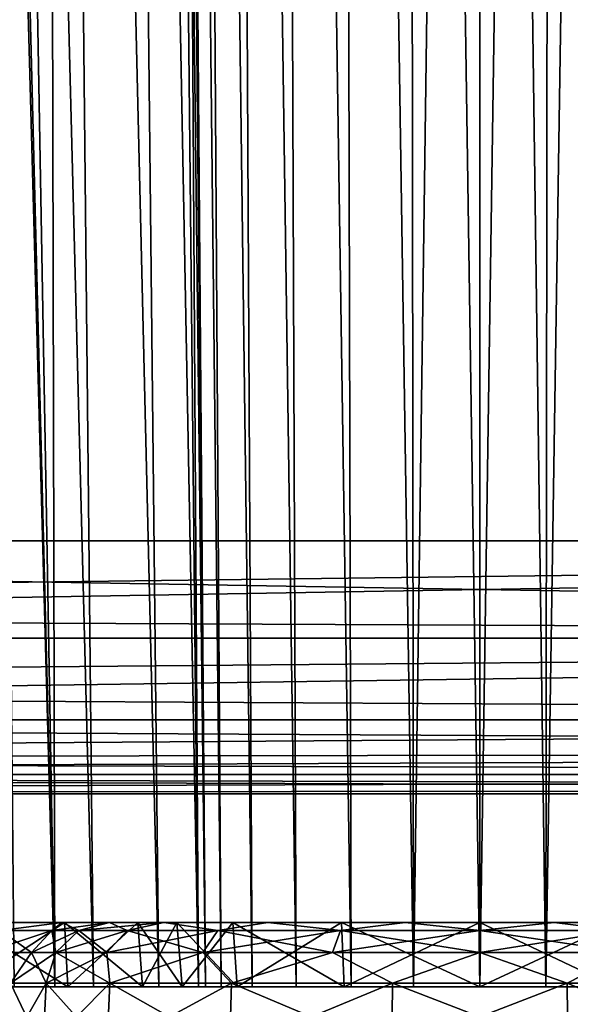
# Model space of a CAD drawing. Header units: millimetres. Extents: x -96 to 96, y -34 to 18.
# Tile 99 of 192: x -3.57 to 0.7, y -27.64 to -19.98. Entities that reach past the tile are written whole.
import ezdxf

# ---------------------------------------------------------------- set-up
doc = ezdxf.new("R2010")
doc.units = ezdxf.units.MM
doc.header["$LTSCALE"] = 65.185185
for name, color, linetype in [('1383', 7, 'CONTINUOUS'), ('1429', 7, 'CONTINUOUS'), ('1431', 7, 'CONTINUOUS'), ('1436', 7, 'CONTINUOUS'), ('1440', 7, 'CONTINUOUS'), ('182', 7, 'CONTINUOUS'), ('183', 7, 'CONTINUOUS'), ('186', 7, 'CONTINUOUS'), ('187', 7, 'CONTINUOUS'), ('196', 7, 'CONTINUOUS'), ('199', 7, 'CONTINUOUS'), ('22', 7, 'CONTINUOUS'), ('223', 7, 'CONTINUOUS'), ('224', 7, 'CONTINUOUS'), ('24', 7, 'CONTINUOUS'), ('255', 7, 'CONTINUOUS'), ('256', 7, 'CONTINUOUS'), ('267', 7, 'CONTINUOUS'), ('268', 7, 'CONTINUOUS'), ('74', 7, 'CONTINUOUS'), ('75', 7, 'CONTINUOUS'), ('76', 7, 'CONTINUOUS'), ('78', 7, 'CONTINUOUS'), ('84', 7, 'CONTINUOUS'), ('86', 7, 'CONTINUOUS')]:
    doc.layers.add(name, color=color, linetype=linetype)

msp = doc.modelspace()

# ---------------------------------------------------------------- linework, layer by layer
at = {"layer": '1383', "color": 252, "linetype": 'Continuous', "true_color": 0x828c8c}
for points in [[(-22.1506, -26, -17.1506), (22.1754, -26, -17.1506), (-22.1506, -26, 17.1506), (-22.1506, -26, -17.1506)], [(22.1754, -26, -17.1506), (22.1754, -26, 17.1506), (-22.1506, -26, 17.1506), (22.1754, -26, -17.1506)]]:
    msp.add_3dface(points, dxfattribs=at)
at = {"layer": '1429', "color": 252, "linetype": 'Continuous', "true_color": 0x828c8c}
for points in [[(-22.5003, -4, -19.5), (35.5003, -4, -19.5), (-22.1506, -24.0349, -19.1503), (-22.5003, -4, -19.5)], [(-22.1506, -24.0349, -19.1503), (35.5003, -4, -19.5), (22.1754, -24.0349, -19.1503), (-22.1506, -24.0349, -19.1503)]]:
    msp.add_3dface(points, dxfattribs=at)
at = {"layer": '1431', "color": 252, "linetype": 'Continuous', "true_color": 0x828c8c}
for points in [[(35.2265, -19.6845, 19.2262), (-22.5003, -4, 19.5), (22.1754, -24.0349, 19.1503), (35.2265, -19.6845, 19.2262)], [(22.1754, -24.0349, 19.1503), (-22.5003, -4, 19.5), (-22.1506, -24.0349, 19.1503), (22.1754, -24.0349, 19.1503)]]:
    msp.add_3dface(points, dxfattribs=at)
at = {"layer": '1436', "color": 252, "linetype": 'Continuous', "true_color": 0x828c8c}
for points in [[(-22.1506, -24.0349, -19.1503), (22.1754, -24.7895, -18.9882), (-22.1506, -24.5896, -19.0617), (-22.1506, -24.0349, -19.1503)], [(-22.1506, -24.0349, -19.1503), (22.1754, -24.0349, -19.1503), (22.1754, -24.7895, -18.9882), (-22.1506, -24.0349, -19.1503)], [(-22.1506, -24.5896, -19.0617), (22.1754, -24.7895, -18.9882), (-22.1506, -24.7894, -18.9882), (-22.1506, -24.5896, -19.0617)], [(-22.1506, -24.7894, -18.9882), (22.1754, -24.7895, -18.9882), (-22.1506, -25.1753, -18.7688), (-22.1506, -24.7894, -18.9882)], [(22.1754, -24.7895, -18.9882), (22.1754, -25.4265, -18.5524), (-22.1506, -25.1753, -18.7688), (22.1754, -24.7895, -18.9882)], [(-22.1506, -25.1753, -18.7688), (22.1754, -25.4265, -18.5524), (-22.1506, -25.4265, -18.5524), (-22.1506, -25.1753, -18.7688)], [(-22.1506, -25.4265, -18.5524), (22.1754, -25.6702, -18.2508), (-22.1506, -25.7347, -18.1459), (-22.1506, -25.4265, -18.5524)], [(22.1754, -25.4265, -18.5524), (22.1754, -25.6702, -18.2508), (-22.1506, -25.4265, -18.5524), (22.1754, -25.4265, -18.5524)], [(22.1754, -25.6702, -18.2508), (22.1754, -25.8511, -17.9079), (-22.1506, -25.7347, -18.1459), (22.1754, -25.6702, -18.2508)], [(-22.1506, -25.7347, -18.1459), (22.1754, -25.8511, -17.9079), (-22.1506, -25.8511, -17.9079), (-22.1506, -25.7347, -18.1459)], [(22.1754, -25.8511, -17.9079), (22.1754, -25.9624, -17.5365), (-22.1506, -25.8511, -17.9079), (22.1754, -25.8511, -17.9079)], [(22.1754, -25.9624, -17.5365), (22.1754, -26, -17.1506), (-22.1506, -25.8511, -17.9079), (22.1754, -25.9624, -17.5365)], [(22.1754, -26, -17.1506), (-22.1506, -26, -17.1506), (-22.1506, -25.8511, -17.9079), (22.1754, -26, -17.1506)]]:
    msp.add_3dface(points, dxfattribs=at)
at = {"layer": '1440', "color": 252, "linetype": 'Continuous', "true_color": 0x828c8c}
for points in [[(22.1754, -24.0349, 19.1503), (-22.1506, -24.0349, 19.1503), (-22.1506, -24.5896, 19.0617), (22.1754, -24.0349, 19.1503)], [(22.1754, -24.0349, 19.1503), (-22.1506, -24.5896, 19.0617), (-22.1506, -24.7894, 18.9882), (22.1754, -24.0349, 19.1503)], [(22.1754, -24.0349, 19.1503), (-22.1506, -24.7894, 18.9882), (22.1754, -24.7895, 18.9882), (22.1754, -24.0349, 19.1503)], [(-22.1506, -24.7894, 18.9882), (-22.1506, -25.1753, 18.7688), (22.1754, -24.7895, 18.9882), (-22.1506, -24.7894, 18.9882)], [(-22.1506, -25.1753, 18.7688), (-22.1506, -25.4265, 18.5524), (22.1754, -24.7895, 18.9882), (-22.1506, -25.1753, 18.7688)], [(22.1754, -24.7895, 18.9882), (-22.1506, -25.4265, 18.5524), (22.1754, -25.4265, 18.5524), (22.1754, -24.7895, 18.9882)], [(-22.1506, -25.4265, 18.5524), (-22.1506, -25.7347, 18.1459), (22.1754, -25.4265, 18.5524), (-22.1506, -25.4265, 18.5524)], [(22.1754, -25.4265, 18.5524), (-22.1506, -25.7347, 18.1459), (22.1754, -25.6702, 18.2508), (22.1754, -25.4265, 18.5524)], [(22.1754, -25.6702, 18.2508), (-22.1506, -25.8511, 17.9079), (22.1754, -25.8511, 17.9079), (22.1754, -25.6702, 18.2508)], [(-22.1506, -25.7347, 18.1459), (-22.1506, -25.8511, 17.9079), (22.1754, -25.6702, 18.2508), (-22.1506, -25.7347, 18.1459)], [(22.1754, -25.8511, 17.9079), (-22.1506, -26, 17.1506), (22.1754, -25.9624, 17.5365), (22.1754, -25.8511, 17.9079)], [(-22.1506, -25.8511, 17.9079), (-22.1506, -26, 17.1506), (22.1754, -25.8511, 17.9079), (-22.1506, -25.8511, 17.9079)], [(-22.1506, -26, 17.1506), (22.1754, -26, 17.1506), (22.1754, -25.9624, 17.5365), (-22.1506, -26, 17.1506)]]:
    msp.add_3dface(points, dxfattribs=at)
at = {"layer": '182', "color": 7, "linetype": 'Continuous'}
for points in [[(-3.9826, -27.5, 22.5038), (-3.9976, -27, 22.5449), (-3.2281, -27, 22.9899), (-3.9826, -27.5, 22.5038)], [(-3.1999, -27.5, 22.9564), (-3.9826, -27.5, 22.5038), (-3.2281, -27, 22.9899), (-3.1999, -27.5, 22.9564)], [(-3.1999, -27.5, 22.9564), (-3.2281, -27, 22.9899), (-2.6574, -27, 23.6715), (-3.1999, -27.5, 22.9564)], [(-2.6195, -27.5, 23.6497), (-3.1999, -27.5, 22.9564), (-2.6574, -27, 23.6715), (-2.6195, -27.5, 23.6497)], [(-2.6195, -27.5, 23.6497), (-2.6574, -27, 23.6715), (-2.3548, -27, 24.5073), (-2.6195, -27.5, 23.6497)], [(-2.3117, -27.5, 24.4998), (-2.6195, -27.5, 23.6497), (-2.3548, -27, 24.5073), (-2.3117, -27.5, 24.4998)]]:
    msp.add_3dface(points, dxfattribs=at)
at = {"layer": '183', "color": 7, "linetype": 'Continuous'}
for points in [[(-2.3117, -27.5, 24.4998), (-2.3548, -27, 24.5073), (-1.9191, -27, 25.5216), (-2.3117, -27.5, 24.4998)], [(-1.884, -27.5, 25.4955), (-2.3117, -27.5, 24.4998), (-1.9191, -27, 25.5216), (-1.884, -27.5, 25.4955)], [(-1.884, -27.5, 25.4955), (-1.9191, -27, 25.5216), (-1.0741, -27, 26.232), (-1.884, -27.5, 25.4955)], [(-1.0544, -27.5, 26.1929), (-1.884, -27.5, 25.4955), (-1.0741, -27, 26.232), (-1.0544, -27.5, 26.1929)], [(-1.0544, -27.5, 26.1929), (-1.0741, -27, 26.232), (0, -27, 26.4869), (-1.0544, -27.5, 26.1929)], [(0, -27.5, 26.4431), (-1.0544, -27.5, 26.1929), (0, -27, 26.4869), (0, -27.5, 26.4431)], [(1.0544, -27.5, 26.1929), (0, -27.5, 26.4431), (1.0741, -27, 26.232), (1.0544, -27.5, 26.1929)], [(0, -27.5, 26.4431), (0, -27, 26.4869), (1.0741, -27, 26.232), (0, -27.5, 26.4431)]]:
    msp.add_3dface(points, dxfattribs=at)
at = {"layer": '186', "color": 7, "linetype": 'Continuous'}
for points in [[(-1.884, -27.5, -25.4955), (-1.9191, -27, -25.5216), (-2.3548, -27, -24.5073), (-1.884, -27.5, -25.4955)], [(-2.3117, -27.5, -24.4998), (-1.884, -27.5, -25.4955), (-2.3548, -27, -24.5073), (-2.3117, -27.5, -24.4998)], [(-1.884, -27.5, -25.4955), (-1.0544, -27.5, -26.1929), (-1.9191, -27, -25.5216), (-1.884, -27.5, -25.4955)], [(-1.0544, -27.5, -26.1929), (-1.0741, -27, -26.232), (-1.9191, -27, -25.5216), (-1.0544, -27.5, -26.1929)], [(-1.0544, -27.5, -26.1929), (0, -27.5, -26.4431), (-1.0741, -27, -26.232), (-1.0544, -27.5, -26.1929)], [(0, -27.5, -26.4431), (0, -27, -26.4869), (-1.0741, -27, -26.232), (0, -27.5, -26.4431)], [(0, -27.5, -26.4431), (1.0544, -27.5, -26.1929), (0, -27, -26.4869), (0, -27.5, -26.4431)], [(1.0544, -27.5, -26.1929), (1.0741, -27, -26.232), (0, -27, -26.4869), (1.0544, -27.5, -26.1929)]]:
    msp.add_3dface(points, dxfattribs=at)
at = {"layer": '187', "color": 7, "linetype": 'Continuous'}
for points in [[(-3.9826, -27.5, -22.5038), (-3.1999, -27.5, -22.9564), (-3.9976, -27, -22.5449), (-3.9826, -27.5, -22.5038)], [(-3.1999, -27.5, -22.9564), (-3.2281, -27, -22.9899), (-3.9976, -27, -22.5449), (-3.1999, -27.5, -22.9564)], [(-3.1999, -27.5, -22.9564), (-2.6195, -27.5, -23.6497), (-3.2281, -27, -22.9899), (-3.1999, -27.5, -22.9564)], [(-2.6195, -27.5, -23.6497), (-2.6574, -27, -23.6715), (-3.2281, -27, -22.9899), (-2.6195, -27.5, -23.6497)], [(-2.6195, -27.5, -23.6497), (-2.3117, -27.5, -24.4998), (-2.6574, -27, -23.6715), (-2.6195, -27.5, -23.6497)], [(-2.3117, -27.5, -24.4998), (-2.3548, -27, -24.5073), (-2.6574, -27, -23.6715), (-2.3117, -27.5, -24.4998)]]:
    msp.add_3dface(points, dxfattribs=at)
at = {"layer": '196', "color": 7, "linetype": 'Continuous'}
for points in [[(-3.6466, -27.4738, -24.0359), (-3.3681, -27.4738, -24.6841), (-3.6687, -28, -24.0523), (-3.6466, -27.4738, -24.0359)], [(-3.6687, -28, -24.0523), (-3.3681, -27.4738, -24.6841), (-3.3953, -28, -24.6888), (-3.6687, -28, -24.0523)]]:
    msp.add_3dface(points, dxfattribs=at)
at = {"layer": '199', "color": 7, "linetype": 'Continuous'}
for points in [[(-2.8977, -28, -25.9627), (-3.3953, -28, -24.6888), (-2.8745, -27.4738, -25.9477), (-2.8977, -28, -25.9627)], [(-3.3953, -28, -24.6888), (-3.3681, -27.4738, -24.6841), (-2.8745, -27.4738, -25.9477), (-3.3953, -28, -24.6888)], [(-1.9438, -28, -26.9427), (-2.8977, -28, -25.9627), (-1.9282, -27.4738, -26.9199), (-1.9438, -28, -26.9427)], [(-1.9282, -27.4738, -26.9199), (-2.8977, -28, -25.9627), (-2.8745, -27.4738, -25.9477), (-1.9282, -27.4738, -26.9199)], [(-0.6838, -28, -27.4746), (-1.9438, -28, -26.9427), (-0.6783, -27.4738, -27.4476), (-0.6838, -28, -27.4746)], [(-0.6783, -27.4738, -27.4476), (-1.9438, -28, -26.9427), (-1.9282, -27.4738, -26.9199), (-0.6783, -27.4738, -27.4476)], [(0.6838, -28, -27.4746), (-0.6838, -28, -27.4746), (0.6783, -27.4738, -27.4476), (0.6838, -28, -27.4746)], [(0.6783, -27.4738, -27.4476), (-0.6838, -28, -27.4746), (-0.6783, -27.4738, -27.4476), (0.6783, -27.4738, -27.4476)], [(1.9282, -27.4738, -26.9199), (0.6838, -28, -27.4746), (0.6783, -27.4738, -27.4476), (1.9282, -27.4738, -26.9199)], [(1.9438, -28, -26.9427), (0.6838, -28, -27.4746), (1.9282, -27.4738, -26.9199), (1.9438, -28, -26.9427)]]:
    msp.add_3dface(points, dxfattribs=at)
at = {"layer": '22', "color": 7, "linetype": 'Continuous'}
for points in [[(-72, -2, 20), (72, -2, 20), (-72, -27.5, 20.2225), (-72, -2, 20)], [(72, -2, 20), (72, -27.5, 20.2225), (-72, -27.5, 20.2225), (72, -2, 20)]]:
    msp.add_3dface(points, dxfattribs=at)
at = {"layer": '223', "color": 7, "linetype": 'Continuous'}
for points in [[(-3.3953, -28, 24.6888), (-2.8977, -28, 25.9627), (-3.3681, -27.4738, 24.6841), (-3.3953, -28, 24.6888)], [(-3.3681, -27.4738, 24.6841), (-2.8977, -28, 25.9627), (-2.8745, -27.4738, 25.9477), (-3.3681, -27.4738, 24.6841)], [(-2.8977, -28, 25.9627), (-1.9438, -28, 26.9427), (-2.8745, -27.4738, 25.9477), (-2.8977, -28, 25.9627)], [(-2.8745, -27.4738, 25.9477), (-1.9438, -28, 26.9427), (-1.9282, -27.4738, 26.9199), (-2.8745, -27.4738, 25.9477)], [(-1.9438, -28, 26.9427), (-0.6838, -28, 27.4746), (-1.9282, -27.4738, 26.9199), (-1.9438, -28, 26.9427)], [(-1.9282, -27.4738, 26.9199), (-0.6838, -28, 27.4746), (-0.6783, -27.4738, 27.4476), (-1.9282, -27.4738, 26.9199)], [(-0.6838, -28, 27.4746), (0.6838, -28, 27.4746), (-0.6783, -27.4738, 27.4476), (-0.6838, -28, 27.4746)], [(-0.6783, -27.4738, 27.4476), (0.6838, -28, 27.4746), (0.6783, -27.4738, 27.4476), (-0.6783, -27.4738, 27.4476)], [(0.6783, -27.4738, 27.4476), (1.9438, -28, 26.9427), (1.9282, -27.4738, 26.9199), (0.6783, -27.4738, 27.4476)], [(0.6838, -28, 27.4746), (1.9438, -28, 26.9427), (0.6783, -27.4738, 27.4476), (0.6838, -28, 27.4746)]]:
    msp.add_3dface(points, dxfattribs=at)
at = {"layer": '224', "color": 7, "linetype": 'Continuous'}
for points in [[(-3.3953, -28, 24.6888), (-3.6466, -27.4738, 24.0359), (-3.6687, -28, 24.0523), (-3.3953, -28, 24.6888)], [(-3.3953, -28, 24.6888), (-3.3681, -27.4738, 24.6841), (-3.6466, -27.4738, 24.0359), (-3.3953, -28, 24.6888)]]:
    msp.add_3dface(points, dxfattribs=at)
at = {"layer": '24', "color": 7, "linetype": 'Continuous'}
for points in [[(-72, -2, -20), (-72, -27.5, -20.2225), (72, -27.5, -20.2225), (-72, -2, -20)], [(72, -2, -20), (-72, -2, -20), (72, -27.5, -20.2225), (72, -2, -20)]]:
    msp.add_3dface(points, dxfattribs=at)
at = {"layer": '255', "color": 7, "linetype": 'Continuous'}
for points in [[(-2.7404, -27.0626, 25.6737), (-2.8762, -27, 24.5983), (-3.1148, -27.0626, 24.6399), (-2.7404, -27.0626, 25.6737)], [(-2.4547, -27, 25.6773), (-2.8762, -27, 24.5983), (-2.7404, -27.0626, 25.6737), (-2.4547, -27, 25.6773)], [(-2.0347, -27.0626, 26.5169), (-2.4547, -27, 25.6773), (-2.7404, -27.0626, 25.6737), (-2.0347, -27.0626, 26.5169)], [(-1.6467, -27, 26.5076), (-2.4547, -27, 25.6773), (-2.0347, -27.0626, 26.5169), (-1.6467, -27, 26.5076)], [(-1.0828, -27.0626, 27.0673), (-1.6467, -27, 26.5076), (-2.0347, -27.0626, 26.5169), (-1.0828, -27.0626, 27.0673)], [(-0.5793, -27, 26.9582), (-1.6467, -27, 26.5076), (-1.0828, -27.0626, 27.0673), (-0.5793, -27, 26.9582)], [(0, -27.0626, 27.2585), (-0.5793, -27, 26.9582), (-1.0828, -27.0626, 27.0673), (0, -27.0626, 27.2585)], [(0.5793, -27, 26.9582), (-0.5793, -27, 26.9582), (0, -27.0626, 27.2585), (0.5793, -27, 26.9582)], [(1.0828, -27.0626, 27.0674), (0.5793, -27, 26.9582), (0, -27.0626, 27.2585), (1.0828, -27.0626, 27.0674)], [(1.6467, -27, 26.5076), (0.5793, -27, 26.9582), (1.0828, -27.0626, 27.0674), (1.6467, -27, 26.5076)], [(-2.898, -27.2351, 25.7644), (-3.1148, -27.0626, 24.6399), (-3.294, -27.235, 24.6711), (-2.898, -27.2351, 25.7644)], [(-2.7404, -27.0626, 25.6737), (-3.1148, -27.0626, 24.6399), (-2.898, -27.2351, 25.7644), (-2.7404, -27.0626, 25.6737)], [(-2.1517, -27.2351, 26.656), (-2.7404, -27.0626, 25.6737), (-2.898, -27.2351, 25.7644), (-2.1517, -27.2351, 26.656)], [(-2.0347, -27.0626, 26.5169), (-2.7404, -27.0626, 25.6737), (-2.1517, -27.2351, 26.656), (-2.0347, -27.0626, 26.5169)], [(-1.1451, -27.2351, 27.2381), (-2.0347, -27.0626, 26.5169), (-2.1517, -27.2351, 26.656), (-1.1451, -27.2351, 27.2381)], [(-1.0828, -27.0626, 27.0673), (-2.0347, -27.0626, 26.5169), (-1.1451, -27.2351, 27.2381), (-1.0828, -27.0626, 27.0673)], [(0, -27.2351, 27.4403), (-1.0828, -27.0626, 27.0673), (-1.1451, -27.2351, 27.2381), (0, -27.2351, 27.4403)], [(0, -27.0626, 27.2585), (-1.0828, -27.0626, 27.0673), (0, -27.2351, 27.4403), (0, -27.0626, 27.2585)], [(1.0828, -27.0626, 27.0674), (0, -27.0626, 27.2585), (1.1451, -27.2352, 27.2382), (1.0828, -27.0626, 27.0674)], [(1.1451, -27.2352, 27.2382), (0, -27.0626, 27.2585), (0, -27.2351, 27.4403), (1.1451, -27.2352, 27.2382)], [(-3.3681, -27.4738, 24.6841), (-2.8745, -27.4738, 25.9477), (-3.294, -27.235, 24.6711), (-3.3681, -27.4738, 24.6841)], [(-2.8745, -27.4738, 25.9477), (-2.898, -27.2351, 25.7644), (-3.294, -27.235, 24.6711), (-2.8745, -27.4738, 25.9477)], [(-2.8745, -27.4738, 25.9477), (-2.1517, -27.2351, 26.656), (-2.898, -27.2351, 25.7644), (-2.8745, -27.4738, 25.9477)], [(-2.8745, -27.4738, 25.9477), (-1.9282, -27.4738, 26.9199), (-2.1517, -27.2351, 26.656), (-2.8745, -27.4738, 25.9477)], [(-1.9282, -27.4738, 26.9199), (-1.1451, -27.2351, 27.2381), (-2.1517, -27.2351, 26.656), (-1.9282, -27.4738, 26.9199)], [(-1.9282, -27.4738, 26.9199), (-0.6783, -27.4738, 27.4476), (-1.1451, -27.2351, 27.2381), (-1.9282, -27.4738, 26.9199)], [(-0.6783, -27.4738, 27.4476), (0, -27.2351, 27.4403), (-1.1451, -27.2351, 27.2381), (-0.6783, -27.4738, 27.4476)], [(-0.6783, -27.4738, 27.4476), (0.6783, -27.4738, 27.4476), (0, -27.2351, 27.4403), (-0.6783, -27.4738, 27.4476)], [(0.6783, -27.4738, 27.4476), (1.1451, -27.2352, 27.2382), (0, -27.2351, 27.4403), (0.6783, -27.4738, 27.4476)], [(0.6783, -27.4738, 27.4476), (1.9282, -27.4738, 26.9199), (1.1451, -27.2352, 27.2382), (0.6783, -27.4738, 27.4476)]]:
    msp.add_3dface(points, dxfattribs=at)
at = {"layer": '256', "color": 7, "linetype": 'Continuous'}
for points in [[(-3.2456, -27, 23.7382), (-3.9623, -27, 23.1358), (-3.7245, -27.0626, 23.5805), (-3.2456, -27, 23.7382)], [(-3.3262, -27.0626, 24.0563), (-3.2456, -27, 23.7382), (-3.7245, -27.0626, 23.5805), (-3.3262, -27.0626, 24.0563)], [(-3.1148, -27.0626, 24.6399), (-3.2456, -27, 23.7382), (-3.3262, -27.0626, 24.0563), (-3.1148, -27.0626, 24.6399)], [(-2.8762, -27, 24.5983), (-3.2456, -27, 23.7382), (-3.1148, -27.0626, 24.6399), (-2.8762, -27, 24.5983)], [(-3.4838, -27.235, 24.147), (-3.7245, -27.0626, 23.5805), (-3.8416, -27.235, 23.7196), (-3.4838, -27.235, 24.147)], [(-3.3262, -27.0626, 24.0563), (-3.7245, -27.0626, 23.5805), (-3.4838, -27.235, 24.147), (-3.3262, -27.0626, 24.0563)], [(-3.294, -27.235, 24.6711), (-3.3262, -27.0626, 24.0563), (-3.4838, -27.235, 24.147), (-3.294, -27.235, 24.6711)], [(-3.294, -27.235, 24.6711), (-3.1148, -27.0626, 24.6399), (-3.3262, -27.0626, 24.0563), (-3.294, -27.235, 24.6711)], [(-3.6466, -27.4738, 24.0359), (-3.4838, -27.235, 24.147), (-3.8416, -27.235, 23.7196), (-3.6466, -27.4738, 24.0359)], [(-3.6466, -27.4738, 24.0359), (-3.3681, -27.4738, 24.6841), (-3.4838, -27.235, 24.147), (-3.6466, -27.4738, 24.0359)], [(-3.3681, -27.4738, 24.6841), (-3.294, -27.235, 24.6711), (-3.4838, -27.235, 24.147), (-3.3681, -27.4738, 24.6841)]]:
    msp.add_3dface(points, dxfattribs=at)
at = {"layer": '267', "color": 7, "linetype": 'Continuous'}
for points in [[(-3.9623, -27, -23.1358), (-3.2456, -27, -23.7382), (-3.7246, -27.0626, -23.5805), (-3.9623, -27, -23.1358)], [(-3.7246, -27.0626, -23.5805), (-3.2456, -27, -23.7382), (-3.3263, -27.0627, -24.0564), (-3.7246, -27.0626, -23.5805)], [(-3.2456, -27, -23.7382), (-2.8762, -27, -24.5983), (-3.3263, -27.0627, -24.0564), (-3.2456, -27, -23.7382)], [(-3.3263, -27.0627, -24.0564), (-2.8762, -27, -24.5983), (-3.115, -27.0627, -24.6399), (-3.3263, -27.0627, -24.0564)], [(-3.7246, -27.0626, -23.5805), (-3.3263, -27.0627, -24.0564), (-3.8416, -27.2351, -23.7197), (-3.7246, -27.0626, -23.5805)], [(-3.8416, -27.2351, -23.7197), (-3.3263, -27.0627, -24.0564), (-3.4838, -27.2352, -24.1471), (-3.8416, -27.2351, -23.7197)], [(-3.3263, -27.0627, -24.0564), (-3.115, -27.0627, -24.6399), (-3.4838, -27.2352, -24.1471), (-3.3263, -27.0627, -24.0564)], [(-3.4838, -27.2352, -24.1471), (-3.115, -27.0627, -24.6399), (-3.2941, -27.2353, -24.6712), (-3.4838, -27.2352, -24.1471)], [(-3.6466, -27.4738, -24.0359), (-3.8416, -27.2351, -23.7197), (-3.4838, -27.2352, -24.1471), (-3.6466, -27.4738, -24.0359)], [(-3.6466, -27.4738, -24.0359), (-3.4838, -27.2352, -24.1471), (-3.2941, -27.2353, -24.6712), (-3.6466, -27.4738, -24.0359)], [(-3.3681, -27.4738, -24.6841), (-3.6466, -27.4738, -24.0359), (-3.2941, -27.2353, -24.6712), (-3.3681, -27.4738, -24.6841)]]:
    msp.add_3dface(points, dxfattribs=at)
at = {"layer": '268', "color": 7, "linetype": 'Continuous'}
for points in [[(-3.115, -27.0627, -24.6399), (-2.4547, -27, -25.6773), (-2.7406, -27.0627, -25.6738), (-3.115, -27.0627, -24.6399)], [(-2.8762, -27, -24.5983), (-2.4547, -27, -25.6773), (-3.115, -27.0627, -24.6399), (-2.8762, -27, -24.5983)], [(-2.7406, -27.0627, -25.6738), (-2.4547, -27, -25.6773), (-2.0347, -27.0627, -26.5169), (-2.7406, -27.0627, -25.6738)], [(-2.4547, -27, -25.6773), (-1.6467, -27, -26.5076), (-2.0347, -27.0627, -26.5169), (-2.4547, -27, -25.6773)], [(-2.0347, -27.0627, -26.5169), (-1.6467, -27, -26.5076), (-1.0828, -27.0626, -27.0674), (-2.0347, -27.0627, -26.5169)], [(-1.6467, -27, -26.5076), (-0.5793, -27, -26.9582), (-1.0828, -27.0626, -27.0674), (-1.6467, -27, -26.5076)], [(-1.0828, -27.0626, -27.0674), (-0.5793, -27, -26.9582), (0, -27.0626, -27.2585), (-1.0828, -27.0626, -27.0674)], [(-0.5793, -27, -26.9582), (0.5793, -27, -26.9582), (0, -27.0626, -27.2585), (-0.5793, -27, -26.9582)], [(0, -27.0626, -27.2585), (0.5793, -27, -26.9582), (1.0828, -27.0626, -27.0673), (0, -27.0626, -27.2585)], [(0.5793, -27, -26.9582), (1.6467, -27, -26.5076), (1.0828, -27.0626, -27.0673), (0.5793, -27, -26.9582)], [(-3.2941, -27.2353, -24.6712), (-3.115, -27.0627, -24.6399), (-2.7406, -27.0627, -25.6738), (-3.2941, -27.2353, -24.6712)], [(-3.2941, -27.2353, -24.6712), (-2.7406, -27.0627, -25.6738), (-2.8981, -27.2352, -25.7645), (-3.2941, -27.2353, -24.6712)], [(-2.7406, -27.0627, -25.6738), (-2.0347, -27.0627, -26.5169), (-2.8981, -27.2352, -25.7645), (-2.7406, -27.0627, -25.6738)], [(-2.8981, -27.2352, -25.7645), (-2.0347, -27.0627, -26.5169), (-2.1517, -27.2352, -26.6561), (-2.8981, -27.2352, -25.7645)], [(-2.0347, -27.0627, -26.5169), (-1.0828, -27.0626, -27.0674), (-2.1517, -27.2352, -26.6561), (-2.0347, -27.0627, -26.5169)], [(-2.1517, -27.2352, -26.6561), (-1.0828, -27.0626, -27.0674), (-1.1451, -27.2352, -27.2382), (-2.1517, -27.2352, -26.6561)], [(-1.0828, -27.0626, -27.0674), (0, -27.0626, -27.2585), (-1.1451, -27.2352, -27.2382), (-1.0828, -27.0626, -27.0674)], [(-1.1451, -27.2352, -27.2382), (0, -27.0626, -27.2585), (0, -27.2351, -27.4403), (-1.1451, -27.2352, -27.2382)], [(0, -27.0626, -27.2585), (1.0828, -27.0626, -27.0673), (0, -27.2351, -27.4403), (0, -27.0626, -27.2585)], [(0, -27.2351, -27.4403), (1.0828, -27.0626, -27.0673), (1.1451, -27.2351, -27.2381), (0, -27.2351, -27.4403)], [(-3.3681, -27.4738, -24.6841), (-3.2941, -27.2353, -24.6712), (-2.8981, -27.2352, -25.7645), (-3.3681, -27.4738, -24.6841)], [(-2.8745, -27.4738, -25.9477), (-3.3681, -27.4738, -24.6841), (-2.8981, -27.2352, -25.7645), (-2.8745, -27.4738, -25.9477)], [(-2.8745, -27.4738, -25.9477), (-2.8981, -27.2352, -25.7645), (-2.1517, -27.2352, -26.6561), (-2.8745, -27.4738, -25.9477)], [(-1.9282, -27.4738, -26.9199), (-2.8745, -27.4738, -25.9477), (-2.1517, -27.2352, -26.6561), (-1.9282, -27.4738, -26.9199)], [(-1.9282, -27.4738, -26.9199), (-2.1517, -27.2352, -26.6561), (-1.1451, -27.2352, -27.2382), (-1.9282, -27.4738, -26.9199)], [(-0.6783, -27.4738, -27.4476), (-1.9282, -27.4738, -26.9199), (-1.1451, -27.2352, -27.2382), (-0.6783, -27.4738, -27.4476)], [(-0.6783, -27.4738, -27.4476), (-1.1451, -27.2352, -27.2382), (0, -27.2351, -27.4403), (-0.6783, -27.4738, -27.4476)], [(0.6783, -27.4738, -27.4476), (-0.6783, -27.4738, -27.4476), (0, -27.2351, -27.4403), (0.6783, -27.4738, -27.4476)], [(0.6783, -27.4738, -27.4476), (0, -27.2351, -27.4403), (1.1451, -27.2351, -27.2381), (0.6783, -27.4738, -27.4476)], [(1.9282, -27.4738, -26.9199), (0.6783, -27.4738, -27.4476), (1.1451, -27.2351, -27.2381), (1.9282, -27.4738, -26.9199)]]:
    msp.add_3dface(points, dxfattribs=at)
at = {"layer": '74', "color": 7, "linetype": 'Continuous'}
for points in [[(-2.294, -9.8053, -23.9176), (-2.4744, 10.2026, -24.0212), (-2.1316, -27.5, -24.3498), (-2.294, -9.8053, -23.9176)], [(-2.4744, 10.2026, -24.0212), (-2.4271, 10.2026, -24.5843), (-2.1316, -27.5, -24.3498), (-2.4744, 10.2026, -24.0212)], [(-2.1316, -27.5, -24.3498), (-2.4271, 10.2026, -24.5843), (-2.0087, -27.5, -24.8533), (-2.1316, -27.5, -24.3498)], [(-2.4271, 10.2026, -24.5843), (-2.2533, 10.2026, -25.1219), (-2.0087, -27.5, -24.8533), (-2.4271, 10.2026, -24.5843)], [(-2.0087, -27.5, -24.8533), (-2.2533, 10.2026, -25.1219), (-1.7688, -27.5, -25.3127), (-2.0087, -27.5, -24.8533)], [(-2.2533, 10.2026, -25.1219), (-1.9621, 10.2026, -25.6062), (-1.7688, -27.5, -25.3127), (-2.2533, 10.2026, -25.1219)], [(-1.7688, -27.5, -25.3127), (-1.9621, 10.2026, -25.6062), (-1.4257, -27.5, -25.7012), (-1.7688, -27.5, -25.3127)], [(-1.9621, 10.2026, -25.6062), (-1.5686, 10.2026, -26.0117), (-1.4257, -27.5, -25.7012), (-1.9621, 10.2026, -25.6062)], [(-1.4257, -27.5, -25.7012), (-1.5686, 10.2026, -26.0117), (-0.9994, -27.5, -25.9963), (-1.4257, -27.5, -25.7012)], [(-1.5686, 10.2026, -26.0117), (-1.0935, 10.2026, -26.3176), (-0.9994, -27.5, -25.9963), (-1.5686, 10.2026, -26.0117)], [(-0.9994, -27.5, -25.9963), (-1.0935, 10.2026, -26.3176), (-0.5148, -27.5, -26.1805), (-0.9994, -27.5, -25.9963)], [(-1.0935, 10.2026, -26.3176), (-0.5614, 10.2026, -26.5077), (-0.5148, -27.5, -26.1805), (-1.0935, 10.2026, -26.3176)], [(-0.5614, 10.2026, -26.5077), (0, 10.2026, -26.5721), (-0.5148, -27.5, -26.1805), (-0.5614, 10.2026, -26.5077)], [(-0.5148, -27.5, -26.1805), (0, 10.2026, -26.5721), (0, -27.5, -26.2431), (-0.5148, -27.5, -26.1805)], [(0, -27.5, -26.2431), (0.5614, 10.2026, -26.5077), (0.5148, -27.5, -26.1805), (0, -27.5, -26.2431)], [(0, 10.2026, -26.5721), (0.5614, 10.2026, -26.5077), (0, -27.5, -26.2431), (0, 10.2026, -26.5721)], [(0.5148, -27.5, -26.1805), (1.0935, 10.2026, -26.3176), (0.9994, -27.5, -25.9963), (0.5148, -27.5, -26.1805)], [(0.5614, 10.2026, -26.5077), (1.0935, 10.2026, -26.3176), (0.5148, -27.5, -26.1805), (0.5614, 10.2026, -26.5077)], [(-2.1301, -27.5, -23.8316), (-2.294, -9.8053, -23.9176), (-2.1316, -27.5, -24.3498), (-2.1301, -27.5, -23.8316)]]:
    msp.add_3dface(points, dxfattribs=at)
at = {"layer": '75', "color": 7, "linetype": 'Continuous'}
for points in [[(-2.4271, 10.2026, 24.5843), (-2.4744, 10.2026, 24.0212), (-2.1316, -27.5, 24.3498), (-2.4271, 10.2026, 24.5843)], [(-2.1316, -27.5, 24.3498), (-2.4744, 10.2026, 24.0212), (-2.3157, -7.4278, 23.9296), (-2.1316, -27.5, 24.3498)], [(-2.2533, 10.2026, 25.1219), (-2.4271, 10.2026, 24.5843), (-2.0087, -27.5, 24.8533), (-2.2533, 10.2026, 25.1219)], [(-2.0087, -27.5, 24.8533), (-2.4271, 10.2026, 24.5843), (-2.1316, -27.5, 24.3498), (-2.0087, -27.5, 24.8533)], [(-1.7688, -27.5, 25.3127), (-2.2533, 10.2026, 25.1219), (-2.0087, -27.5, 24.8533), (-1.7688, -27.5, 25.3127)], [(-1.9621, 10.2026, 25.6062), (-2.2533, 10.2026, 25.1219), (-1.7688, -27.5, 25.3127), (-1.9621, 10.2026, 25.6062)], [(-1.5686, 10.2026, 26.0117), (-1.9621, 10.2026, 25.6062), (-1.4257, -27.5, 25.7012), (-1.5686, 10.2026, 26.0117)], [(-1.4257, -27.5, 25.7012), (-1.9621, 10.2026, 25.6062), (-1.7688, -27.5, 25.3127), (-1.4257, -27.5, 25.7012)], [(-0.9994, -27.5, 25.9963), (-1.5686, 10.2026, 26.0117), (-1.4257, -27.5, 25.7012), (-0.9994, -27.5, 25.9963)], [(-1.0935, 10.2026, 26.3176), (-1.5686, 10.2026, 26.0117), (-0.9994, -27.5, 25.9963), (-1.0935, 10.2026, 26.3176)], [(-0.5148, -27.5, 26.1805), (-1.0935, 10.2026, 26.3176), (-0.9994, -27.5, 25.9963), (-0.5148, -27.5, 26.1805)], [(-0.5614, 10.2026, 26.5077), (-1.0935, 10.2026, 26.3176), (-0.5148, -27.5, 26.1805), (-0.5614, 10.2026, 26.5077)], [(0, -27.5, 26.2431), (-0.5614, 10.2026, 26.5077), (-0.5148, -27.5, 26.1805), (0, -27.5, 26.2431)], [(0, 10.2026, 26.5721), (-0.5614, 10.2026, 26.5077), (0, -27.5, 26.2431), (0, 10.2026, 26.5721)], [(0.5148, -27.5, 26.1805), (0, 10.2026, 26.5721), (0, -27.5, 26.2431), (0.5148, -27.5, 26.1805)], [(0.5614, 10.2026, 26.5077), (0, 10.2026, 26.5721), (0.5148, -27.5, 26.1805), (0.5614, 10.2026, 26.5077)], [(0.9994, -27.5, 25.9963), (1.0935, 10.2026, 26.3176), (0.5148, -27.5, 26.1805), (0.9994, -27.5, 25.9963)], [(1.0935, 10.2026, 26.3176), (0.5614, 10.2026, 26.5077), (0.5148, -27.5, 26.1805), (1.0935, 10.2026, 26.3176)], [(-2.1301, -27.5, 23.8316), (-2.1316, -27.5, 24.3498), (-2.3157, -7.4278, 23.9296), (-2.1301, -27.5, 23.8316)]]:
    msp.add_3dface(points, dxfattribs=at)
at = {"layer": '76', "color": 7, "linetype": 'Continuous'}
for points in [[(-3.3891, 10.2035, 22.5942), (-3.9737, 10.2026, 22.4756), (-3.0009, -27.5, 22.2797), (-3.3891, 10.2035, 22.5942)], [(-3.0009, -27.5, 22.2797), (-3.9737, 10.2026, 22.4756), (-3.3023, -27.5, 22.1803), (-3.0009, -27.5, 22.2797)], [(-3.9737, 10.2026, 22.4756), (-3.8118, -7.4278, 22.3217), (-3.3023, -27.5, 22.1803), (-3.9737, 10.2026, 22.4756)], [(-2.897, 10.2038, 22.9312), (-3.3891, 10.2035, 22.5942), (-2.4939, -27.5, 22.6541), (-2.897, 10.2038, 22.9312)], [(-2.4939, -27.5, 22.6541), (-3.3891, 10.2035, 22.5942), (-3.0009, -27.5, 22.2797), (-2.4939, -27.5, 22.6541)], [(-2.1855, -27.5, 23.2038), (-2.897, 10.2038, 22.9312), (-2.4939, -27.5, 22.6541), (-2.1855, -27.5, 23.2038)], [(-2.5752, 10.2035, 23.4333), (-2.897, 10.2038, 22.9312), (-2.1855, -27.5, 23.2038), (-2.5752, 10.2035, 23.4333)], [(-2.1301, -27.5, 23.8316), (-2.3157, -7.4278, 23.9296), (-2.5752, 10.2035, 23.4333), (-2.1301, -27.5, 23.8316)], [(-2.1301, -27.5, 23.8316), (-2.5752, 10.2035, 23.4333), (-2.1855, -27.5, 23.2038), (-2.1301, -27.5, 23.8316)], [(-3.8118, -7.4278, 22.3217), (-3.6186, -27.5, 22.1466), (-3.3023, -27.5, 22.1803), (-3.8118, -7.4278, 22.3217)]]:
    msp.add_3dface(points, dxfattribs=at)
at = {"layer": '78', "color": 7, "linetype": 'Continuous'}
for points in [[(-3.9737, 10.2026, -22.4756), (-3.3891, 10.2035, -22.5942), (-3.3023, -27.5, -22.1803), (-3.9737, 10.2026, -22.4756)], [(-3.7894, -9.8053, -22.301), (-3.9737, 10.2026, -22.4756), (-3.3023, -27.5, -22.1803), (-3.7894, -9.8053, -22.301)], [(-3.3891, 10.2035, -22.5942), (-2.897, 10.2038, -22.9312), (-2.4938, -27.5, -22.6542), (-3.3891, 10.2035, -22.5942)], [(-3.3023, -27.5, -22.1803), (-3.3891, 10.2035, -22.5942), (-3.0008, -27.5, -22.2797), (-3.3023, -27.5, -22.1803)], [(-3.0008, -27.5, -22.2797), (-3.3891, 10.2035, -22.5942), (-2.4938, -27.5, -22.6542), (-3.0008, -27.5, -22.2797)], [(-2.897, 10.2038, -22.9312), (-2.5752, 10.2035, -23.4333), (-2.1854, -27.5, -23.204), (-2.897, 10.2038, -22.9312)], [(-2.4938, -27.5, -22.6542), (-2.897, 10.2038, -22.9312), (-2.1854, -27.5, -23.204), (-2.4938, -27.5, -22.6542)], [(-2.5752, 10.2035, -23.4333), (-2.294, -9.8053, -23.9176), (-2.1854, -27.5, -23.204), (-2.5752, 10.2035, -23.4333)], [(-3.6186, -27.5, -22.1466), (-3.7894, -9.8053, -22.301), (-3.3023, -27.5, -22.1803), (-3.6186, -27.5, -22.1466)], [(-2.294, -9.8053, -23.9176), (-2.1301, -27.5, -23.8316), (-2.1854, -27.5, -23.204), (-2.294, -9.8053, -23.9176)]]:
    msp.add_3dface(points, dxfattribs=at)
at = {"layer": '84', "color": 7, "linetype": 'Continuous'}
for points in [[(73.3466, -27.5, 20.3466), (-49.605, -27.5, 20.2305), (-73.3466, -27.5, 20.3466), (73.3466, -27.5, 20.3466)], [(49.605, -27.5, -20.2305), (-73.3466, -27.5, -20.3466), (48.8933, -27.5, -19.8877), (49.605, -27.5, -20.2305)], [(48.8933, -27.5, -19.8877), (-73.3466, -27.5, -20.3466), (-49.605, -27.5, -20.2305), (48.8933, -27.5, -19.8877)], [(-73.3466, -27.5, -20.3466), (49.605, -27.5, -20.2305), (73.3466, -27.5, -20.3466), (-73.3466, -27.5, -20.3466)], [(-48.8933, -27.5, 19.8877), (-49.605, -27.5, 20.2305), (50.2064, -27.5, 20.263), (-48.8933, -27.5, 19.8877)], [(48.225, -27.5, -18.5), (-49.605, -27.5, -20.2305), (35.4729, -27.5, -15.0717), (48.225, -27.5, -18.5)], [(48.4008, -27.5, -19.2702), (48.8933, -27.5, -19.8877), (-49.605, -27.5, -20.2305), (48.4008, -27.5, -19.2702)], [(48.225, -27.5, -18.5), (48.4008, -27.5, -19.2702), (-49.605, -27.5, -20.2305), (48.225, -27.5, -18.5)], [(-49.605, -27.5, -20.2305), (32.875, -27.5, -13), (33.0854, -27.5, -13.922), (-49.605, -27.5, -20.2305)], [(32.875, -27.5, -13), (-49.605, -27.5, -20.2305), (-34.5271, -27.5, -15.0717), (32.875, -27.5, -13)], [(35.4729, -27.5, -15.0717), (-49.605, -27.5, -20.2305), (34.5271, -27.5, -15.0717), (35.4729, -27.5, -15.0717)], [(34.5271, -27.5, -15.0717), (-49.605, -27.5, -20.2305), (33.6751, -27.5, -14.6614), (34.5271, -27.5, -15.0717)], [(33.6751, -27.5, -14.6614), (-49.605, -27.5, -20.2305), (33.0854, -27.5, -13.922), (33.6751, -27.5, -14.6614)], [(-49.605, -27.5, 20.2305), (73.3466, -27.5, 20.3466), (50.2064, -27.5, 20.263), (-49.605, -27.5, 20.2305)], [(-48.4008, -27.5, 19.2702), (-48.8933, -27.5, 19.8877), (50.2064, -27.5, 20.263), (-48.4008, -27.5, 19.2702)], [(-48.225, -27.5, 18.5), (-48.4008, -27.5, 19.2702), (50.2064, -27.5, 20.263), (-48.225, -27.5, 18.5)], [(-35.4729, -27.5, 15.0717), (-48.225, -27.5, 18.5), (50.2064, -27.5, 20.263), (-35.4729, -27.5, 15.0717)], [(-34.5271, -27.5, 15.0717), (-35.4729, -27.5, 15.0717), (50.2064, -27.5, 20.263), (-34.5271, -27.5, 15.0717)], [(-33.6751, -27.5, 14.6614), (-34.5271, -27.5, 15.0717), (50.2064, -27.5, 20.263), (-33.6751, -27.5, 14.6614)], [(32.875, -27.5, 13), (32.875, -27.5, -13), (-34.5271, -27.5, -15.0717), (32.875, -27.5, 13)], [(-33.6751, -27.5, -14.6614), (32.875, -27.5, 13), (-34.5271, -27.5, -15.0717), (-33.6751, -27.5, -14.6614)], [(-33.0854, -27.5, 13.922), (-33.6751, -27.5, 14.6614), (50.2064, -27.5, 20.263), (-33.0854, -27.5, 13.922)], [(-33.0854, -27.5, -13.922), (32.875, -27.5, 13), (-33.6751, -27.5, -14.6614), (-33.0854, -27.5, -13.922)], [(-32.875, -27.5, 13), (-33.0854, -27.5, 13.922), (50.2064, -27.5, 20.263), (-32.875, -27.5, 13)], [(-32.875, -27.5, -13), (32.875, -27.5, 13), (-33.0854, -27.5, -13.922), (-32.875, -27.5, -13)], [(49.3934, -27.5, 20.1681), (-32.875, -27.5, 13), (50.2064, -27.5, 20.263), (49.3934, -27.5, 20.1681)], [(33.0854, -27.5, 13.922), (32.875, -27.5, 13), (-32.875, -27.5, -13), (33.0854, -27.5, 13.922)], [(33.6751, -27.5, 14.6614), (33.0854, -27.5, 13.922), (-32.875, -27.5, -13), (33.6751, -27.5, 14.6614)], [(34.5271, -27.5, 15.0717), (33.6751, -27.5, 14.6614), (-32.875, -27.5, -13), (34.5271, -27.5, 15.0717)], [(34.5271, -27.5, 15.0717), (-32.875, -27.5, -13), (-32.875, -27.5, 13), (34.5271, -27.5, 15.0717)], [(34.5271, -27.5, 15.0717), (-32.875, -27.5, 13), (49.3934, -27.5, 20.1681), (34.5271, -27.5, 15.0717)], [(-0.7236, -27.5, 22.3466), (-4.873, -27.5, 22.3466), (-1.3385, -27.5, 22.757), (-0.7236, -27.5, 22.3466)], [(-4.873, -27.5, 22.3466), (-3.9826, -27.5, 22.5038), (-1.3385, -27.5, 22.757), (-4.873, -27.5, 22.3466)], [(-4.873, -27.5, -22.3466), (-0.7236, -27.5, -22.3466), (-3.9826, -27.5, -22.5038), (-4.873, -27.5, -22.3466)], [(-1.3385, -27.5, 22.757), (-3.9826, -27.5, 22.5038), (-1.7494, -27.5, 23.3715), (-1.3385, -27.5, 22.757)], [(-3.9826, -27.5, 22.5038), (-3.1999, -27.5, 22.9564), (-1.7494, -27.5, 23.3715), (-3.9826, -27.5, 22.5038)], [(-3.9826, -27.5, -22.5038), (-0.7236, -27.5, -22.3466), (-3.1999, -27.5, -22.9564), (-3.9826, -27.5, -22.5038)], [(-1.7494, -27.5, 23.3715), (-3.1999, -27.5, 22.9564), (-1.8937, -27.5, 24.0966), (-1.7494, -27.5, 23.3715)], [(-3.1999, -27.5, 22.9564), (-2.6195, -27.5, 23.6497), (-1.8937, -27.5, 24.0966), (-3.1999, -27.5, 22.9564)], [(-3.1999, -27.5, -22.9564), (-1.3385, -27.5, -22.757), (-2.6195, -27.5, -23.6497), (-3.1999, -27.5, -22.9564)], [(-0.7236, -27.5, -22.3466), (-1.3385, -27.5, -22.757), (-3.1999, -27.5, -22.9564), (-0.7236, -27.5, -22.3466)], [(-2.6195, -27.5, 23.6497), (-2.3117, -27.5, 24.4998), (-1.8937, -27.5, 24.0966), (-2.6195, -27.5, 23.6497)], [(-2.6195, -27.5, -23.6497), (-1.7494, -27.5, -23.3715), (-2.3117, -27.5, -24.4998), (-2.6195, -27.5, -23.6497)], [(-1.3385, -27.5, -22.757), (-1.7494, -27.5, -23.3715), (-2.6195, -27.5, -23.6497), (-1.3385, -27.5, -22.757)], [(-2.3117, -27.5, -24.4998), (-1.8937, -27.5, -24.0966), (-1.884, -27.5, -25.4955), (-2.3117, -27.5, -24.4998)], [(-1.7494, -27.5, -23.3715), (-1.8937, -27.5, -24.0966), (-2.3117, -27.5, -24.4998), (-1.7494, -27.5, -23.3715)], [(-2.3117, -27.5, 24.4998), (-1.884, -27.5, 25.4955), (-1.8937, -27.5, 24.0966), (-2.3117, -27.5, 24.4998)], [(-1.8937, -27.5, -24.0966), (-1.7062, -27.5, -24.9182), (-1.884, -27.5, -25.4955), (-1.8937, -27.5, -24.0966)], [(-1.8937, -27.5, 24.0966), (-1.884, -27.5, 25.4955), (-1.7062, -27.5, 24.9182), (-1.8937, -27.5, 24.0966)], [(-1.884, -27.5, -25.4955), (-1.1807, -27.5, -25.5771), (-1.0544, -27.5, -26.1929), (-1.884, -27.5, -25.4955)], [(-1.7062, -27.5, -24.9182), (-1.1807, -27.5, -25.5771), (-1.884, -27.5, -25.4955), (-1.7062, -27.5, -24.9182)], [(-1.884, -27.5, 25.4955), (-1.0544, -27.5, 26.1929), (-1.7062, -27.5, 24.9182), (-1.884, -27.5, 25.4955)], [(-1.7062, -27.5, 24.9182), (-1.0544, -27.5, 26.1929), (-1.1807, -27.5, 25.5771), (-1.7062, -27.5, 24.9182)], [(-1.1807, -27.5, -25.5771), (-0.4214, -27.5, -25.9428), (-1.0544, -27.5, -26.1929), (-1.1807, -27.5, -25.5771)], [(-1.1807, -27.5, 25.5771), (-1.0544, -27.5, 26.1929), (-0.4214, -27.5, 25.9428), (-1.1807, -27.5, 25.5771)], [(-1.0544, -27.5, -26.1929), (-0.4214, -27.5, -25.9428), (0, -27.5, -26.4431), (-1.0544, -27.5, -26.1929)], [(-1.0544, -27.5, 26.1929), (0, -27.5, 26.4431), (-0.4214, -27.5, 25.9428), (-1.0544, -27.5, 26.1929)], [(-0.4214, -27.5, -25.9428), (0.4214, -27.5, -25.9428), (0, -27.5, -26.4431), (-0.4214, -27.5, -25.9428)], [(-0.4214, -27.5, 25.9428), (0, -27.5, 26.4431), (0.4214, -27.5, 25.9428), (-0.4214, -27.5, 25.9428)], [(0, -27.5, -26.4431), (0.4214, -27.5, -25.9428), (1.0544, -27.5, -26.1929), (0, -27.5, -26.4431)], [(0, -27.5, 26.4431), (1.0544, -27.5, 26.1929), (0.4214, -27.5, 25.9428), (0, -27.5, 26.4431)], [(0.4214, -27.5, -25.9428), (1.1807, -27.5, -25.5771), (1.0544, -27.5, -26.1929), (0.4214, -27.5, -25.9428)], [(0.4214, -27.5, 25.9428), (1.0544, -27.5, 26.1929), (1.1807, -27.5, 25.5771), (0.4214, -27.5, 25.9428)]]:
    msp.add_3dface(points, dxfattribs=at)
at = {"layer": '86', "color": 7, "linetype": 'Continuous'}
for points in [[(-3.2281, -27, -22.9899), (-3.9623, -27, -23.1358), (-3.9976, -27, -22.5449), (-3.2281, -27, -22.9899)], [(-3.2281, -27, 22.9899), (-3.9976, -27, 22.5449), (-3.2456, -27, 23.7382), (-3.2281, -27, 22.9899)], [(-3.2456, -27, 23.7382), (-3.9976, -27, 22.5449), (-3.9623, -27, 23.1358), (-3.2456, -27, 23.7382)], [(-3.2456, -27, -23.7382), (-3.9623, -27, -23.1358), (-3.2281, -27, -22.9899), (-3.2456, -27, -23.7382)], [(-2.8762, -27, -24.5983), (-3.2456, -27, -23.7382), (-3.2281, -27, -22.9899), (-2.8762, -27, -24.5983)], [(-2.8762, -27, 24.5983), (-3.2281, -27, 22.9899), (-3.2456, -27, 23.7382), (-2.8762, -27, 24.5983)], [(-2.6574, -27, -23.6715), (-2.8762, -27, -24.5983), (-3.2281, -27, -22.9899), (-2.6574, -27, -23.6715)], [(-2.6574, -27, 23.6715), (-3.2281, -27, 22.9899), (-2.8762, -27, 24.5983), (-2.6574, -27, 23.6715)], [(-2.4547, -27, -25.6773), (-2.8762, -27, -24.5983), (-2.6574, -27, -23.6715), (-2.4547, -27, -25.6773)], [(-2.4547, -27, 25.6773), (-2.6574, -27, 23.6715), (-2.8762, -27, 24.5983), (-2.4547, -27, 25.6773)], [(-2.3548, -27, -24.5073), (-2.4547, -27, -25.6773), (-2.6574, -27, -23.6715), (-2.3548, -27, -24.5073)], [(-2.3548, -27, 24.5073), (-2.6574, -27, 23.6715), (-2.4547, -27, 25.6773), (-2.3548, -27, 24.5073)], [(-1.9191, -27, -25.5216), (-2.4547, -27, -25.6773), (-2.3548, -27, -24.5073), (-1.9191, -27, -25.5216)], [(-1.6467, -27, -26.5076), (-2.4547, -27, -25.6773), (-1.9191, -27, -25.5216), (-1.6467, -27, -26.5076)], [(-1.6467, -27, 26.5076), (-2.3548, -27, 24.5073), (-2.4547, -27, 25.6773), (-1.6467, -27, 26.5076)], [(-1.9191, -27, 25.5216), (-2.3548, -27, 24.5073), (-1.6467, -27, 26.5076), (-1.9191, -27, 25.5216)], [(-1.0741, -27, -26.232), (-1.6467, -27, -26.5076), (-1.9191, -27, -25.5216), (-1.0741, -27, -26.232)], [(-1.0741, -27, 26.232), (-1.9191, -27, 25.5216), (-1.6467, -27, 26.5076), (-1.0741, -27, 26.232)], [(-0.5793, -27, -26.9582), (-1.6467, -27, -26.5076), (-1.0741, -27, -26.232), (-0.5793, -27, -26.9582)], [(-0.5793, -27, 26.9582), (-1.0741, -27, 26.232), (-1.6467, -27, 26.5076), (-0.5793, -27, 26.9582)], [(0, -27, -26.4869), (-0.5793, -27, -26.9582), (-1.0741, -27, -26.232), (0, -27, -26.4869)], [(0, -27, 26.4869), (-1.0741, -27, 26.232), (-0.5793, -27, 26.9582), (0, -27, 26.4869)], [(0.5793, -27, -26.9582), (-0.5793, -27, -26.9582), (0, -27, -26.4869), (0.5793, -27, -26.9582)], [(0.5793, -27, 26.9582), (0, -27, 26.4869), (-0.5793, -27, 26.9582), (0.5793, -27, 26.9582)], [(1.0741, -27, 26.232), (0, -27, 26.4869), (0.5793, -27, 26.9582), (1.0741, -27, 26.232)], [(1.0741, -27, -26.232), (0.5793, -27, -26.9582), (0, -27, -26.4869), (1.0741, -27, -26.232)], [(1.6467, -27, 26.5076), (1.0741, -27, 26.232), (0.5793, -27, 26.9582), (1.6467, -27, 26.5076)], [(1.6467, -27, -26.5076), (0.5793, -27, -26.9582), (1.0741, -27, -26.232), (1.6467, -27, -26.5076)]]:
    msp.add_3dface(points, dxfattribs=at)

doc.saveas('drawing.dxf')
